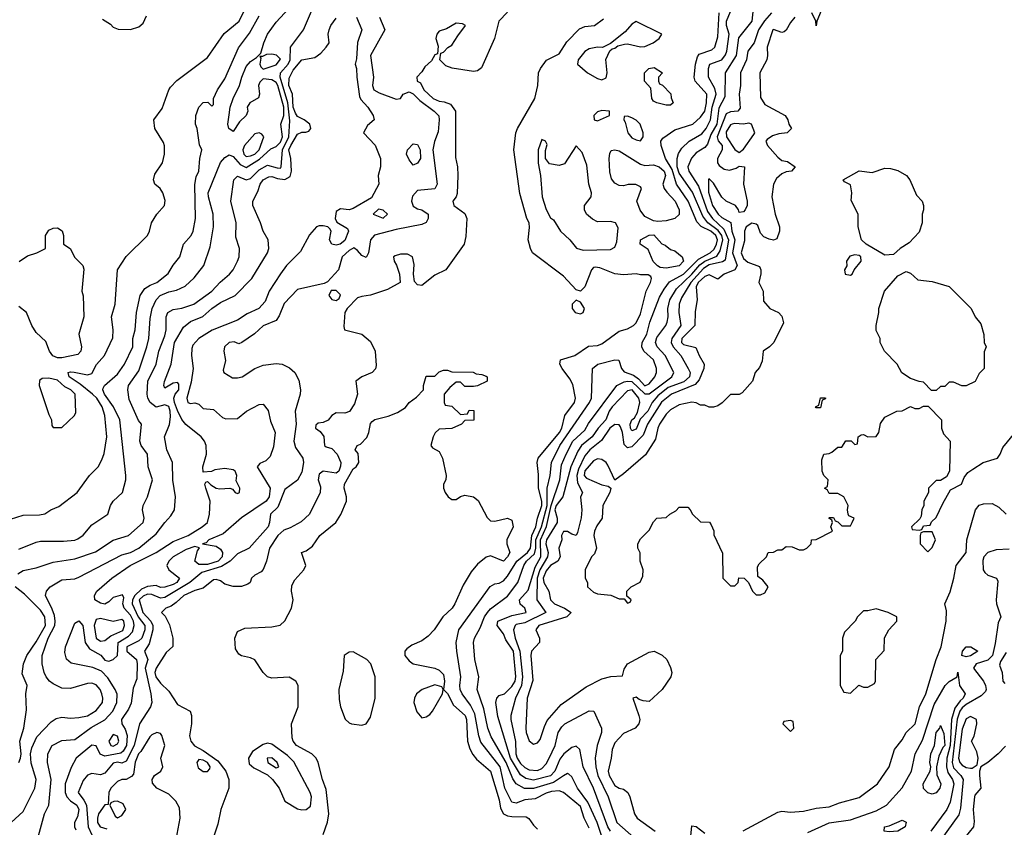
# Model space of a CAD drawing. Header units: inches. Extents: x 1793389 to 1900389, y 320802 to 470796.
# Tile 122 of 256: x 1872113 to 1876707, y 360587 to 364358. Entities that reach past the tile are written whole.
import ezdxf

# ---------------------------------------------------------------- set-up
doc = ezdxf.new("R2010")
doc.units = ezdxf.units.IN
doc.header["$MEASUREMENT"] = 0
doc.layers.add('B8376', color=7, linetype='Continuous')

msp = doc.modelspace()

# ---------------------------------------------------------------- linework, layer by layer
at = {"layer": 'B8376', "color": 2}
for points, elevation in [([(1872070, 362026), (1872130, 362044.7), (1872205.4, 362045.4), (1872230, 362051.3), (1872258, 362070), (1872295.5, 362084.5), (1872382, 362150), (1872439, 362230), (1872479, 362270), (1872496.6, 362303.4), (1872506.8, 362333.2), (1872519.6, 362410), (1872511.1, 362510), (1872498.3, 362550), (1872473.5, 362590), (1872452.6, 362610), (1872395.9, 362655.9), (1872343.6, 362690), (1872339, 362710), (1872350, 362714), (1872367.9, 362712.1), (1872430, 362699.5), (1872450, 362706), (1872471.3, 362748.7), (1872509.6, 362790.4), (1872547.5, 362872.5), (1872549.6, 362910), (1872541.2, 362970), (1872559.6, 363030), (1872569.4, 363190.6), (1872610, 363252), (1872709.3, 363350.7), (1872719, 363370), (1872729, 363410), (1872753.2, 363450), (1872789.2, 363490), (1872792.9, 363512.9), (1872781.2, 363550), (1872769.4, 363569.4), (1872744, 363590), (1872737.2, 363610), (1872744.1, 363635.9), (1872779, 363690), (1872789.2, 363730), (1872789.1, 363769.1), (1872784.7, 363784.7), (1872744, 363850), (1872739, 363890), (1872777.5, 363942.5), (1872809.2, 364030), (1872817.5, 364042.5), (1872847, 364073), (1872990, 364181), (1873067.6, 364292.4), (1873138, 364350), (1873185.2, 364450)], 202), ([(1872074, 360610), (1872130, 360661), (1872183.6, 360770), (1872189.6, 360810), (1872167.3, 360887.3), (1872163.9, 360930), (1872170, 360958.8), (1872193.6, 361010), (1872260.8, 361079.2), (1872283.9, 361096.1), (1872310, 361102), (1872350, 361096.3), (1872390, 361099.3), (1872430, 361108.5), (1872470, 361133), (1872499.6, 361170), (1872501.6, 361190), (1872496.9, 361210), (1872489.6, 361230), (1872470, 361251.8), (1872450, 361259.6), (1872430, 361258.7), (1872350, 361235.1), (1872310, 361237), (1872270, 361257), (1872252.7, 361270), (1872237, 361290), (1872227.3, 361310), (1872218.4, 361350), (1872218.4, 361390), (1872246, 361470), (1872277.4, 361530), (1872279.7, 361550), (1872276.1, 361576.1), (1872265.4, 361605.4), (1872234, 361670), (1872239, 361690), (1872255.3, 361710), (1872310, 361742.8), (1872370, 361748), (1872390, 361754.9), (1872590, 361859.5), (1872630, 361870.3), (1872669.3, 361890), (1872750, 361957.3), (1872790, 362011), (1872818.9, 362041.1), (1872836, 362070), (1872840.9, 362130), (1872827.7, 362207.7), (1872827, 362290), (1872799.3, 362350), (1872789.4, 362410), (1872812, 362468), (1872817.1, 362502.9), (1872815.6, 362530), (1872810, 362551.3), (1872790, 362559.6), (1872750, 362549.4), (1872722.9, 362570), (1872711.6, 362590), (1872707.6, 362610), (1872711.3, 362670), (1872749.6, 362750), (1872762, 362810), (1872790, 362881), (1872796.9, 362910), (1872797.6, 362970), (1872805.1, 362990), (1872830, 363004.4), (1872870, 363010.4), (1872925.2, 363030), (1873009.4, 363090), (1873048.2, 363131.8), (1873092.3, 363170), (1873109.2, 363190), (1873129.3, 363230), (1873137.2, 363250), (1873139.3, 363290), (1873122, 363342), (1873122.9, 363410), (1873098.4, 363510), (1873113.2, 363610), (1873130, 363626.8), (1873170, 363610.3), (1873190, 363615.6), (1873230, 363656), (1873270, 363678), (1873314.2, 363665.8), (1873330, 363664.9), (1873333.5, 363670), (1873339.9, 363750), (1873368.5, 363810), (1873374.5, 363885.5), (1873364.1, 363970), (1873328.6, 364090), (1873330.8, 364109.2), (1873366, 364150), (1873375.5, 364170), (1873377.6, 364230), (1873437.2, 364310), (1873489.5, 364430.5)], 190), ([(1872105.2, 361770), (1872130, 361785.5), (1872190, 361798.7), (1872270, 361824.4), (1872370, 361841.3), (1872466.7, 361873.3), (1872550, 361927.7), (1872621.2, 361950), (1872689.4, 362010), (1872694.5, 362030), (1872686.6, 362070), (1872689.3, 362090), (1872709.5, 362130.5), (1872732.3, 362210), (1872712.7, 362270), (1872709.4, 362330), (1872679.5, 362370), (1872674, 362390), (1872682, 362470), (1872667.2, 362487.2), (1872624.9, 362584.9), (1872618.7, 362630), (1872621.6, 362650), (1872670, 362718.8), (1872706.9, 362830), (1872715.8, 362870), (1872722.7, 362962.7), (1872731.2, 363008.8), (1872749.6, 363050), (1872769.6, 363070), (1872810, 363086.7), (1872845.1, 363094.9), (1872885.8, 363114.2), (1872927.9, 363152.1), (1872972.7, 363210), (1873002.9, 363297.1), (1873017.6, 363390), (1873016.3, 363450), (1872993.6, 363530), (1872993.3, 363550), (1873050, 363690.8), (1873070, 363714.8), (1873090, 363726), (1873110, 363719.5), (1873141.9, 363681.9), (1873170, 363667.4), (1873232.9, 363707.1), (1873284.8, 363755.2), (1873310, 363765.3), (1873330, 363785.5), (1873340.2, 363810), (1873332.5, 363870), (1873345.8, 363910), (1873345.4, 363950), (1873318.6, 364050), (1873310, 364064.5), (1873290, 364076.8), (1873250, 364080.9), (1873234, 364066), (1873228, 364050), (1873232.7, 364010), (1873227.3, 363992.7), (1873186.8, 363970), (1873175.5, 363950), (1873177.1, 363930), (1873170.4, 363910), (1873139.5, 363880.5), (1873110, 363835.3), (1873088.7, 363850), (1873085.2, 363870), (1873090, 363914), (1873096, 363950), (1873109.6, 363990), (1873139.5, 364050), (1873149.6, 364090), (1873170, 364138.8), (1873190, 364162.8), (1873219, 364181), (1873239, 364201), (1873252, 364250), (1873269.4, 364290), (1873310, 364346.8), (1873390, 364431.3)], 194), ([(1875873.4, 364446.6), (1875832, 364350), (1875830, 364329.2), (1875828, 364350), (1875808.7, 364390)], 194), ([(1874390, 364392), (1874348.7, 364350), (1874329, 364270), (1874267.7, 364132.3), (1874250, 364119.1), (1874230, 364115.5), (1874131, 364131), (1874102, 364142), (1874074, 364170), (1874078, 364202), (1874090, 364206), (1874111.6, 364228.4), (1874130, 364238), (1874157.3, 364282.7), (1874194, 364330), (1874178.8, 364338.8), (1874150, 364341), (1874104.7, 364315.3), (1874070, 364304.7), (1874059, 364290), (1874055.3, 364270), (1874066, 364234), (1874062, 364198), (1874050, 364194), (1874034.6, 364165.4), (1874003.1, 364136.9), (1873990, 364114), (1873966, 364090), (1873968, 364070), (1873983.1, 364063.1), (1873999.3, 364030), (1874042.7, 363990), (1874070, 363977), (1874094.2, 363974.2), (1874123.6, 363963.6), (1874147, 363930), (1874146.3, 363713.7), (1874156, 363670), (1874158, 363630), (1874153.8, 363546.2), (1874149.3, 363530), (1874134, 363510), (1874139, 363490), (1874190, 363452.7), (1874199.5, 363430), (1874194.5, 363345.5), (1874186.6, 363310), (1874101.2, 363190), (1874050, 363164.9), (1873990, 363116.4), (1873970, 363119.1), (1873954.9, 363134.9), (1873950.4, 363170), (1873954, 363214), (1873946, 363250), (1873923.5, 363263.5), (1873890, 363262.8), (1873864.7, 363255.3), (1873858, 363250), (1873861.2, 363230), (1873872.1, 363212.1), (1873886, 363170), (1873888, 363130), (1873830, 363098), (1873750, 363071), (1873710, 363066), (1873690, 363058.8), (1873642, 363010), (1873629.7, 362990.3), (1873625.1, 362925.1), (1873629, 362910), (1873709.1, 362889.1), (1873750, 362855.3), (1873772.7, 362810), (1873776.5, 362743.5), (1873772.9, 362727.1), (1873758, 362710), (1873710, 362691), (1873682, 362670), (1873689.6, 362609.6), (1873675.3, 362564.7), (1873651.8, 362528.2), (1873630, 362520.3), (1873590, 362522.8), (1873569.5, 362510.5), (1873552.1, 362487.9), (1873530, 362477.3), (1873505.6, 362474.4), (1873494.6, 362465.4), (1873493.2, 362450), (1873514.9, 362434.9), (1873532.4, 362412.4), (1873536, 362370), (1873543.3, 362363.3), (1873570, 362355.4), (1873595.1, 362330), (1873611.1, 362290), (1873610, 362274), (1873602, 362250), (1873590, 362240.4), (1873530, 362250.5), (1873510, 362236), (1873506.6, 362210), (1873517, 362177), (1873515.1, 362150), (1873466, 362050), (1873426, 362014), (1873374.9, 361985.1), (1873346, 361974), (1873317.4, 361950), (1873278.9, 361890), (1873264.5, 361830), (1873250, 361791.3), (1873239.5, 361780.5), (1873210, 361764.7), (1873195.3, 361750), (1873188, 361730), (1873178, 361722), (1873148.9, 361711.1), (1873110, 361711), (1873070, 361722.8), (1873050, 361737.3), (1873030, 361744.9), (1873018, 361742), (1872970, 361704), (1872930, 361692.4), (1872879.3, 361670), (1872842.8, 361637.2), (1872819.7, 361620.3), (1872795.3, 361610), (1872775.3, 361590), (1872792.5, 361572.5), (1872812.1, 361532.1), (1872828.7, 361470), (1872828.4, 361431.6), (1872797.2, 361402.8), (1872749.7, 361330), (1872744.4, 361310), (1872748.6, 361290), (1872770, 361260.7), (1872810, 361222.7), (1872850, 361161.2), (1872909.4, 361129.4), (1872915.1, 361110), (1872915.1, 361070), (1872906.3, 361013.7), (1872912.3, 360990), (1872928.5, 360968.5), (1872970, 360946.2), (1873038, 360898), (1873075.6, 360850), (1873089.6, 360810), (1873089.6, 360770), (1873052.3, 360670), (1873038.3, 360601.7), (1873012.3, 360527.7)], 174), ([(1874830, 360543.8), (1874808, 360610), (1874764, 360704), (1874715.3, 360770), (1874690, 360822.8), (1874675.3, 360835.3), (1874670, 360838), (1874650, 360828.4), (1874603.5, 360796.5), (1874510, 360768.1), (1874469.2, 360769.2), (1874430.2, 360790.2), (1874413.7, 360813.7), (1874382.7, 360890), (1874313.1, 361010), (1874297.4, 361050), (1874279.7, 361139.7), (1874248.4, 361230), (1874256.3, 361290), (1874236.4, 361370), (1874230.5, 361450), (1874235.5, 361470), (1874261.4, 361518.6), (1874282, 361570), (1874295.3, 361590), (1874310, 361607.6), (1874390, 361666.6), (1874437.3, 361730), (1874465.7, 361810), (1874478, 361830), (1874515.7, 361864.3), (1874521.5, 361890), (1874521.9, 361930), (1874547.3, 361990), (1874573.8, 362090), (1874574.9, 362170), (1874588.9, 362230), (1874594.3, 362290), (1874633.8, 362370), (1874772.4, 362570), (1874780.5, 362590), (1874786, 362730), (1874810.9, 362749.1), (1874890, 362769.2), (1874908.9, 362768.9), (1874920.9, 362730), (1874933.3, 362713.3), (1874977.9, 362697.9), (1875001.1, 362681.1), (1875030, 362648.7), (1875050, 362657.6), (1875076.4, 362690), (1875084.4, 362710), (1875084.4, 362730), (1875070.4, 362770), (1875024.9, 362810), (1875016.5, 362830), (1875017.6, 362850), (1875039.6, 362890), (1875053.9, 362946.1), (1875098, 363062), (1875119.7, 363100.3), (1875145.8, 363134.2), (1875210, 363169.8), (1875280.4, 363239.6), (1875335.6, 363270), (1875353.1, 363286.9), (1875364.8, 363310), (1875369.4, 363330), (1875361.8, 363350), (1875337.3, 363370), (1875292.9, 363392.9), (1875273.4, 363413.4), (1875232.3, 363510), (1875178.6, 363590), (1875157.5, 363657.5), (1875127.2, 363710), (1875106.8, 363770), (1875104.7, 363790), (1875114.8, 363805.2), (1875170, 363843.7), (1875253.4, 363870), (1875290, 363902.9), (1875309.3, 363930.7), (1875318, 363970), (1875319.5, 364010), (1875264.9, 364070), (1875260.4, 364090), (1875266, 364150), (1875275.1, 364184.9), (1875284, 364196), (1875342.6, 364217.4), (1875356.4, 364230), (1875370, 364278), (1875377.6, 364390)], 178), ([(1874870.3, 360570), (1874858, 360590), (1874790.3, 360770), (1874743.1, 360870), (1874726.8, 360950), (1874710, 360966.8), (1874690, 360960.7), (1874652, 360930), (1874634.3, 360905.7), (1874609.7, 360850), (1874590, 360828.1), (1874510, 360807.3), (1874475.1, 360815.1), (1874450, 360833.1), (1874403.2, 360910), (1874344.2, 361104.2), (1874334.4, 361170), (1874339.1, 361190), (1874350, 361202.7), (1874374.8, 361210), (1874410, 361244.5), (1874424.4, 361270), (1874428.6, 361291.4), (1874417.5, 361410), (1874382.3, 361462.3), (1874370, 361490.7), (1874340.7, 361530), (1874344.9, 361550), (1874410, 361575.8), (1874476.3, 361590), (1874470.5, 361610), (1874448.9, 361628.9), (1874444.9, 361650), (1874485.4, 361694.6), (1874517.7, 361802.3), (1874544.3, 361850), (1874543.1, 361930), (1874571.3, 361991.3), (1874592.8, 362090), (1874633, 362210), (1874640.9, 362279.1), (1874662.3, 362330), (1874694.3, 362390), (1874750, 362442), (1874767.4, 362472.6), (1874899.3, 362650), (1874933.3, 362666.7), (1874950, 362670.7), (1874970, 362668.2), (1875030, 362610.7), (1875050, 362611.7), (1875156.3, 362690), (1875165.5, 362710), (1875124.6, 362790), (1875087, 362830), (1875079.6, 362850), (1875085.6, 362874.4), (1875128.2, 362930), (1875134.1, 362945.9), (1875138.9, 362970), (1875137.8, 363010), (1875146.3, 363050), (1875178.5, 363101.5), (1875250.1, 363169.9), (1875287.2, 363212.8), (1875310.1, 363229.9), (1875365.8, 363254.2), (1875381, 363279), (1875394.5, 363330), (1875390.1, 363350), (1875372.8, 363372.8), (1875323.6, 363410), (1875300.1, 363440.1), (1875252.8, 363552.8), (1875190, 363640.4), (1875181.4, 363670), (1875180.3, 363710), (1875186.9, 363733.1), (1875202.4, 363757.6), (1875236.3, 363790), (1875295.3, 363824.7), (1875316.1, 363850), (1875337.2, 363890), (1875344.6, 363950), (1875362.9, 364010), (1875356.8, 364036.8), (1875327, 364090), (1875327, 364130), (1875334, 364150), (1875389.1, 364170.9), (1875406.3, 364193.7), (1875412.9, 364210), (1875424.2, 364290), (1875411.8, 364330), (1875411.7, 364350), (1875430, 364395.3)], 182), ([(1875534.9, 364410), (1875528.7, 364350), (1875467.8, 364272.2), (1875456.1, 364190), (1875404.9, 364110), (1875402.8, 363997.2), (1875375.1, 363944.9), (1875366.2, 363870), (1875338, 363822), (1875323.2, 363776.8), (1875310, 363761.6), (1875270, 363735.6), (1875248.1, 363711.9), (1875230.4, 363670), (1875234.9, 363650), (1875280.1, 363580.1), (1875322.8, 363462.8), (1875346, 363430), (1875399.2, 363379.2), (1875420.5, 363330), (1875405.1, 363234.9), (1875393, 363227), (1875330, 363213.6), (1875303.9, 363196.1), (1875244.8, 363130), (1875201.2, 363058.8), (1875190.3, 363030), (1875189, 362990), (1875198.7, 362930), (1875156, 362870), (1875153.1, 362850), (1875162.6, 362830), (1875198.4, 362790), (1875232, 362730), (1875240.9, 362710), (1875239, 362690), (1875212.6, 362667.4), (1875139.7, 362640.3), (1875090, 362602.4), (1875063.6, 362570), (1875044.2, 362530), (1875008, 362492), (1874990, 362445.6), (1874970, 362438), (1874963.5, 362450), (1874962, 362470), (1874969.7, 362490), (1874981.7, 362498.3), (1874996.4, 362523.6), (1875007.1, 362570), (1875002.7, 362590), (1874970.9, 362630), (1874950, 362625.6), (1874878, 362550), (1874864, 362530), (1874847.6, 362490), (1874811.6, 362450), (1874784, 362410), (1874734.9, 362370), (1874717.2, 362342.8), (1874685.5, 362270), (1874647.1, 362130), (1874617.1, 362090), (1874610.2, 362070), (1874621.5, 362030), (1874621.7, 362010), (1874571.4, 361930), (1874567.9, 361910), (1874578.8, 361870), (1874575.9, 361850), (1874540.4, 361790), (1874528.4, 361750), (1874526.7, 361650), (1874568, 361590), (1874470, 361541.8), (1874430, 361533.7), (1874424.4, 361530), (1874417.4, 361510), (1874425.6, 361470), (1874447.5, 361410), (1874459.8, 361290), (1874454.3, 361250), (1874426.2, 361190), (1874404.2, 361110), (1874404.2, 361090), (1874427.3, 360987.3), (1874427.7, 360930), (1874434.3, 360910), (1874450, 360885.8), (1874470, 360866.7), (1874490, 360855.3), (1874530, 360853.1), (1874550, 360862.6), (1874570, 360883.8), (1874583.9, 360910), (1874611.3, 360970), (1874625.1, 361030), (1874642.8, 361057.2), (1874657.2, 361070), (1874770, 361130.5), (1874792, 361130), (1874828, 361050), (1874828, 361030), (1874807, 360970), (1874798.9, 360910), (1874800.8, 360870), (1874811.3, 360830), (1874859.5, 360730), (1874898.7, 360610), (1874979.3, 360539.3)], 186), ([(1875620.5, 364390), (1875587.7, 364352.3), (1875560.3, 364310), (1875540.4, 364250), (1875510.4, 364210), (1875504.9, 364170), (1875475.8, 364110), (1875476.4, 364050), (1875470.4, 364010), (1875475.1, 363944.9), (1875464.7, 363930), (1875430, 363927.2), (1875410, 363918.7), (1875367.3, 363810), (1875372.4, 363792.4), (1875391.5, 363770), (1875390.3, 363750), (1875368.8, 363710), (1875368.7, 363690), (1875376.5, 363676.5), (1875400.4, 363660.4), (1875424.4, 363655.6), (1875455.6, 363664.4), (1875470, 363674), (1875494.8, 363670), (1875490.7, 363590), (1875507.7, 363510), (1875506.8, 363490), (1875498.8, 363470), (1875490, 363461.2), (1875470, 363458), (1875467, 363470), (1875452.7, 363490), (1875410, 363511.1), (1875388.8, 363528.8), (1875350, 363594), (1875330, 363615.3), (1875327.1, 363612.9), (1875326.8, 363553.2), (1875346.2, 363490), (1875372.9, 363450), (1875390, 363434), (1875430.6, 363410.6), (1875435.9, 363370), (1875450.2, 363330), (1875439, 363270), (1875460.3, 363210), (1875450.2, 363189.8), (1875401, 363170), (1875370, 363146), (1875330, 363166), (1875310, 363158.9), (1875279.6, 363130), (1875270.3, 363110), (1875274, 363050), (1875264.5, 362995.5), (1875263.1, 362930), (1875202.4, 362870), (1875201.5, 362850), (1875210, 362840.9), (1875268, 362828), (1875283, 362790), (1875307.7, 362750), (1875304.9, 362730), (1875283.7, 362676.3), (1875265.1, 362654.9), (1875154.9, 362610), (1875107.7, 362572.3), (1875041.8, 362470), (1875022.5, 362417.5), (1874970, 362364), (1874950, 362358.7), (1874934.2, 362374.2), (1874925.6, 362430), (1874916.2, 362456.2), (1874910, 362467), (1874890, 362468), (1874867.2, 362450), (1874827.3, 362392.7), (1874773.7, 362350), (1874750, 362321.6), (1874720.2, 362259.8), (1874712.6, 362230), (1874715.3, 362195.3), (1874738.8, 362150), (1874730.7, 362129.3), (1874735.5, 362070), (1874732.5, 362032.5), (1874715.9, 361964.1), (1874710, 361949.2), (1874690, 361955.3), (1874670, 361969), (1874650, 361969), (1874641.6, 361950), (1874642.8, 361930), (1874628.2, 361890), (1874635.5, 361850), (1874624.9, 361830), (1874590, 361809.6), (1874570, 361785.1), (1874555.5, 361750), (1874559.1, 361730), (1874582.6, 361690), (1874590.4, 361650), (1874608.2, 361630), (1874656, 361610), (1874686.8, 361590), (1874666, 361570), (1874534.8, 361530), (1874521, 361510), (1874538, 361470), (1874538, 361450), (1874502, 361410), (1874498, 361390), (1874507.5, 361272.5), (1874480.7, 361190), (1874475.5, 361050), (1874477.1, 361030), (1874490, 360991.3), (1874510, 360976), (1874530, 360981), (1874542.5, 360997.5), (1874561.3, 361058.7), (1874574.7, 361085.3), (1874639.1, 361160.9), (1874756.6, 361243.4), (1874830, 361280.7), (1874871, 361291), (1874926, 361294), (1874933.6, 361326.4), (1874949, 361350), (1875050, 361404.7), (1875074, 361410), (1875110.9, 361390.9), (1875132, 361370), (1875150, 361334), (1875156, 361310), (1875150.8, 361290), (1875111.3, 361230), (1875050, 361175.3), (1875022, 361178), (1875004, 361184), (1874990, 361195.3), (1874974, 361190), (1875002.8, 361110), (1875006.8, 361090), (1875002.8, 361070), (1874984.7, 361050), (1874930, 361025.2), (1874890, 360981.2), (1874877.1, 360950), (1874873, 360910), (1874858.4, 360850), (1874863.1, 360830), (1874890, 360783), (1874910, 360770.5), (1874930, 360764.9), (1874950.6, 360750), (1874960.5, 360730), (1874982, 360650), (1874994, 360630), (1875078, 360570)], 190), ([(1872110, 361885.5), (1872190, 361919.3), (1872210, 361923), (1872317.2, 361922.8), (1872370, 361928.2), (1872385.4, 361934.6), (1872409.5, 361950.5), (1872450, 361998.8), (1872524, 362050), (1872537.2, 362090), (1872549, 362110), (1872592.7, 362150), (1872609.3, 362210), (1872609.4, 362230), (1872580.5, 362490), (1872550.9, 362550.9), (1872509.7, 362610), (1872500.9, 362630), (1872502.9, 362637.1), (1872509.2, 362650), (1872570, 362702.8), (1872602, 362750), (1872642, 362830), (1872642, 362870), (1872651.8, 362910), (1872658.4, 362990), (1872676, 363070), (1872698, 363102), (1872722, 363118), (1872754, 363130), (1872806.8, 363173.2), (1872830, 363211.3), (1872861.2, 363250), (1872877.2, 363310), (1872913.2, 363350), (1872922.7, 363370), (1872934, 363430), (1872931.2, 363588.8), (1872936.2, 363623.8), (1872948.7, 363650), (1872953.2, 363710), (1872964, 363750), (1872952.9, 363772.9), (1872941.2, 363850), (1872934, 363870), (1872935.3, 363910), (1872949, 363950), (1872970, 363971.3), (1872992, 363972), (1873010, 363954), (1873018, 363962), (1873018, 363990), (1873036, 364030), (1873070, 364081), (1873133.9, 364226.1), (1873184.9, 364295.1), (1873230, 364375.5)], 198), ([(1872196.2, 360530), (1872229.4, 360650), (1872249.5, 360690.5), (1872260.5, 360810), (1872243.7, 360890), (1872245.2, 360930), (1872265.2, 360970), (1872310, 360993), (1872370, 360997.3), (1872446.3, 361053.7), (1872510, 361088.4), (1872548, 361130), (1872566.6, 361170), (1872568.2, 361208.2), (1872558.7, 361230), (1872525.3, 361285.3), (1872495.6, 361315.6), (1872454, 361334), (1872352.9, 361352.9), (1872332.5, 361372.5), (1872323.7, 361403.7), (1872326.6, 361430), (1872370, 361541), (1872390, 361550.8), (1872407.3, 361530), (1872419.5, 361450), (1872439.9, 361419.9), (1872491.7, 361391.7), (1872510, 361367.3), (1872530, 361363.1), (1872550, 361370.4), (1872569.6, 361390), (1872573.3, 361450), (1872620.4, 361479.6), (1872639.6, 361500.4), (1872647.7, 361530), (1872643.7, 361550), (1872630, 361577.6), (1872601.1, 361610), (1872595.1, 361630), (1872599.1, 361659.1), (1872592.5, 361672.5), (1872550, 361660.9), (1872530, 361639.3), (1872510, 361629.5), (1872490, 361634.5), (1872464, 361650), (1872462.7, 361670), (1872472.7, 361690), (1872542.7, 361750), (1872629.2, 361810), (1872750, 361870.3), (1872830, 361921.7), (1872899.5, 361950), (1872965.2, 361990), (1872989.2, 362010), (1872999, 362050), (1873002, 362110), (1872982, 362170), (1872978, 362190), (1872982, 362198), (1872990, 362202), (1873005.4, 362185.4), (1873030.5, 362170.5), (1873047.3, 362167.3), (1873094, 362170), (1873106.4, 362166.4), (1873118, 362150), (1873130, 362146), (1873139, 362150), (1873141.2, 362170), (1873124.2, 362204.2), (1873126.6, 362230), (1873118.4, 362250), (1873110, 362256.3), (1873070, 362263), (1873024.4, 362255.6), (1873008.4, 362248.4), (1872970, 362246), (1872968, 362270), (1872985.2, 362330), (1872983.7, 362370), (1872975.1, 362390), (1872959.5, 362410), (1872888.2, 362468.2), (1872870, 362491.6), (1872850, 362533.3), (1872835.7, 362570), (1872833.3, 362590), (1872838.4, 362610), (1872855.8, 362630), (1872855.6, 362655.6), (1872850, 362664), (1872830, 362661.2), (1872790, 362638), (1872786, 362650), (1872789.3, 362669.3), (1872819.6, 362750), (1872835.6, 362850), (1872878.4, 362921.6), (1872910, 362948), (1872968.2, 362971.8), (1873009.4, 363010), (1873050, 363037.1), (1873119.3, 363070), (1873196, 363150), (1873269.3, 363270), (1873276, 363290), (1873273.2, 363330), (1873249, 363370), (1873237.2, 363410), (1873201.2, 363490), (1873201.2, 363510), (1873224.1, 363555.9), (1873235.1, 363590), (1873250, 363610.4), (1873276.1, 363623.9), (1873290, 363625.3), (1873315.5, 363615.5), (1873350, 363611.6), (1873375.1, 363625), (1873381.1, 363650), (1873378.4, 363710), (1873369.8, 363750), (1873378, 363770), (1873410, 363823.1), (1873430, 363833.1), (1873447.7, 363832.3), (1873462.5, 363837.5), (1873471.8, 363850), (1873467, 363870), (1873440.9, 363890), (1873410, 363905.7), (1873401, 363921), (1873389.9, 363950), (1873385.6, 364010), (1873369.8, 364050), (1873370, 364084.7), (1873390, 364121.6), (1873430, 364170.6), (1873490, 364181), (1873518.4, 364201.6), (1873544, 364230), (1873558, 364250), (1873552.7, 364290), (1873557.2, 364310), (1873565.2, 364330), (1873590, 364364.7)], 186), ([(1873684.5, 364370), (1873709.2, 364310), (1873689.5, 364250.5), (1873685.3, 364174.7), (1873679.3, 364150), (1873685.2, 364130), (1873686, 364090), (1873698.7, 363998.7), (1873705.3, 363985.3), (1873737, 363950), (1873762, 363910), (1873768, 363890), (1873736.4, 363863.6), (1873718, 363830), (1873772.1, 363772.1), (1873797.2, 363710), (1873797.2, 363670), (1873785.2, 363630), (1873789, 363590), (1873754.5, 363525.5), (1873670, 363476.3), (1873650, 363470.6), (1873610, 363474.8), (1873590, 363462), (1873585.2, 363430), (1873592.7, 363412.7), (1873643.2, 363383.2), (1873647, 363370), (1873630, 363327), (1873609, 363310), (1873590, 363304.6), (1873569, 363309), (1873559.1, 363330), (1873566, 363370), (1873561, 363381), (1873550.9, 363390.9), (1873530, 363396), (1873510, 363396), (1873498, 363390), (1873466.3, 363353.7), (1873424.1, 363275.9), (1873359, 363210), (1873330, 363171), (1873277.2, 363090), (1873258, 363042), (1873228.7, 363010), (1873175.1, 362984.9), (1873130, 362954.8), (1873011.7, 362908.3), (1872949.2, 362870), (1872922, 362838), (1872916.6, 362823.4), (1872914.5, 362790), (1872923.5, 362730), (1872914, 362666), (1872892.7, 362590), (1872898, 362570), (1872910, 362565.2), (1872930, 362568.7), (1872950, 362562), (1872970, 362542), (1873017.2, 362537.2), (1873060.2, 362500.2), (1873074.6, 362494.6), (1873130, 362495.3), (1873171.3, 362530), (1873230, 362561.2), (1873250, 362562), (1873272.9, 362532.9), (1873284.1, 362484.1), (1873305.2, 362430), (1873297, 362363), (1873282, 362318), (1873262, 362298), (1873234, 362286), (1873222, 362270), (1873281.6, 362170), (1873278, 362130), (1873263.7, 362110), (1873148.6, 362031.4), (1873062.7, 361957.3), (1872995.3, 361930), (1872984, 361916), (1872966, 361910), (1873030, 361899.3), (1873050, 361886), (1873059.6, 361870), (1873058.3, 361850), (1873039.7, 361830), (1872990, 361814.5), (1872950, 361814.9), (1872930.4, 361830), (1872942.5, 361877.5), (1872952.7, 361892.7), (1872930, 361898.8), (1872890, 361883.8), (1872829.4, 361850), (1872809.4, 361830), (1872800.7, 361810), (1872810, 361789.5), (1872859.3, 361750), (1872847.3, 361730), (1872830, 361720.3), (1872790, 361709), (1872770, 361707.6), (1872750, 361716.9), (1872710, 361712), (1872681.4, 361698.6), (1872650.7, 361670), (1872640.2, 361650), (1872638, 361630), (1872665.7, 361570), (1872698, 361530), (1872698, 361510), (1872684, 361470), (1872670, 361458.5), (1872613.3, 361430), (1872614, 361410), (1872658, 361370), (1872662, 361350), (1872659.8, 361280.3), (1872642.3, 361237.7), (1872632.9, 361167.1), (1872621.5, 361138.6), (1872587.8, 361090), (1872589.6, 361070), (1872605.3, 361045.3), (1872615.2, 361015.2), (1872612.3, 360970), (1872596.8, 360943.2), (1872586, 360934), (1872510, 360918.9), (1872489.1, 360929.1), (1872470, 360967.3), (1872450, 360970.5), (1872377, 360910), (1872353.9, 360866.1), (1872325.4, 360790), (1872326, 360750), (1872332.8, 360730), (1872350.7, 360710.7), (1872379.7, 360690), (1872389.7, 360670), (1872383.8, 360636.2), (1872369.2, 360610), (1872368.7, 360590), (1872376, 360576)], 182), ([(1873792, 364370), (1873817.2, 364310), (1873749.6, 364190), (1873764.2, 364090), (1873759.7, 364050), (1873765.1, 364030), (1873790, 364016.2), (1873870, 363986), (1873890, 363989), (1873903, 364010), (1873930, 364021.1), (1873950, 364012.2), (1873979.8, 363979.8), (1874047.6, 363930), (1874068.3, 363908.3), (1874071.2, 363890), (1874066.3, 363833.7), (1874049.3, 363789.3), (1874040.9, 363750), (1874060.9, 363590), (1874050, 363568.5), (1873970, 363559.5), (1873946, 363534), (1873941.1, 363510), (1873950, 363487), (1873970, 363474.7), (1873990, 363469.3), (1874019, 363450), (1874019, 363430), (1874009.2, 363410.8), (1873990, 363401), (1873870, 363377.6), (1873768.3, 363351.7), (1873749.8, 363330.3), (1873741.6, 363270), (1873730, 363248), (1873710, 363256.3), (1873690, 363280.7), (1873672.3, 363292.3), (1873650, 363280.4), (1873618, 363250), (1873600.9, 363190), (1873550, 363134), (1873534.2, 363125.8), (1873410, 363097.6), (1873348, 363032), (1873324.6, 362975.4), (1873310, 362954), (1873250, 362928), (1873208.5, 362891.5), (1873150, 362851.3), (1873135.3, 362844.7), (1873113.7, 362853.7), (1873090.6, 362850.6), (1873069.3, 362830), (1873066.6, 362810), (1873073.2, 362766.8), (1873062, 362722), (1873066, 362710), (1873106.3, 362686.3), (1873130, 362685.2), (1873152, 362690), (1873210.6, 362729.4), (1873250, 362745.2), (1873310, 362752.7), (1873338, 362750), (1873372.5, 362732.5), (1873397.2, 362710), (1873415.3, 362675.3), (1873423.7, 362630), (1873422, 362610), (1873398.4, 362530), (1873402.9, 362470), (1873391.8, 362390), (1873400.5, 362360.5), (1873435.1, 362310), (1873438, 362290), (1873430, 362244.7), (1873410, 362207.3), (1873350, 362164.7), (1873318.4, 362081.6), (1873284, 362050), (1873279.3, 362010), (1873272.3, 361990), (1873184.5, 361890), (1873130, 361863.8), (1873096.2, 361830), (1873055.6, 361804.4), (1872962.5, 361777.5), (1872908, 361730), (1872790, 361660.2), (1872770, 361656.9), (1872730, 361674.7), (1872710, 361675), (1872690, 361666.7), (1872671.1, 361650), (1872687.3, 361590), (1872725.3, 361550), (1872734.2, 361530), (1872734.2, 361510), (1872716.8, 361443.2), (1872696, 361410), (1872711.1, 361371.1), (1872699.3, 361330), (1872725.1, 361210), (1872729.4, 361170), (1872723.7, 361150), (1872671.8, 361070), (1872647.9, 360970), (1872610, 360895.8), (1872590, 360887.4), (1872570, 360892.2), (1872550, 360886.7), (1872510, 360839.5), (1872490, 360832.4), (1872450, 360838.8), (1872430, 360830.8), (1872410, 360806), (1872385.6, 360750), (1872413.4, 360713.4), (1872424.5, 360690), (1872433.5, 360590), (1872450, 360551.5)], 178), ([(1872499.8, 364359.8), (1872536.9, 364336.9), (1872550, 364322), (1872572.7, 364312.7), (1872630, 364311.3), (1872670, 364324.7), (1872690, 364342), (1872704.7, 364375.3)], 206), ([(1874770, 360584), (1874746.7, 360630), (1874730, 360684.9), (1874650, 360750.4), (1874630, 360757.6), (1874594.6, 360754.6), (1874570, 360747.4), (1874519.1, 360720.9), (1874470, 360715.3), (1874430, 360700.4), (1874410, 360705.5), (1874376.5, 360770), (1874355.2, 360870), (1874264.7, 360984.7), (1874254.9, 361014.9), (1874236.7, 361116.7), (1874217.1, 361157.1), (1874177.6, 361210), (1874168.7, 361230), (1874166.7, 361250), (1874172.4, 361290), (1874152.4, 361410), (1874150.4, 361450), (1874162.4, 361510), (1874309, 361711), (1874330, 361724.5), (1874350, 361727.3), (1874370, 361737.6), (1874390, 361760.5), (1874433.2, 361830), (1874482, 361870), (1874497, 361890), (1874502.3, 361950), (1874522.3, 361990), (1874528.9, 362030), (1874550.1, 362090), (1874549.1, 362110), (1874533.6, 362170), (1874534.7, 362234.7), (1874528, 362290), (1874532.7, 362310), (1874631.4, 362430), (1874642.3, 362450), (1874657.6, 362510), (1874701.3, 362570), (1874706.7, 362590), (1874694.7, 362654.7), (1874680.9, 362680.9), (1874644, 362730), (1874634, 362750), (1874636, 362770), (1874702.8, 362790), (1874767, 362833), (1874810, 362837), (1874830, 362844.5), (1874910, 362903.7), (1874950, 362914.5), (1874977.3, 362930), (1874990, 362942.7), (1875010, 362984), (1875036.4, 363090), (1875056.3, 363130), (1875061, 363150), (1875058, 363158), (1875046, 363166), (1875010, 363166), (1874990, 363171), (1874930, 363167.3), (1874890, 363170.6), (1874819.9, 363199.9), (1874798, 363202), (1874790, 363200.7), (1874780.9, 363190), (1874750, 363111), (1874730, 363091), (1874710, 363096), (1874650, 363161), (1874506, 363270), (1874496, 363290), (1874486, 363330), (1874492.5, 363387.5), (1874490.5, 363410), (1874478.8, 363430), (1874446.6, 363546.6), (1874419.5, 363750), (1874428, 363830), (1874435.5, 363850), (1874517.3, 363990), (1874530.4, 364050), (1874534, 364110), (1874542.8, 364130), (1874570.7, 364169.3), (1874630, 364199), (1874666, 364254), (1874724.9, 364315.1), (1874750, 364325.1), (1874796, 364330), (1874838, 364362)], 174), ([(1875730, 364369), (1875710, 364344), (1875690, 364308), (1875679.8, 364300.2), (1875670, 364297.2), (1875630, 364312), (1875627.3, 364310), (1875601.6, 364230), (1875602.8, 364190), (1875598.8, 364170), (1875567.3, 364110), (1875570, 363994), (1875590, 363962), (1875684.7, 363910), (1875698, 363890), (1875702, 363870), (1875714, 363850), (1875694, 363830), (1875655.1, 363824.9), (1875625.3, 363814.7), (1875601.1, 363798.9), (1875594.8, 363790), (1875602, 363770), (1875650, 363716), (1875670, 363701), (1875695.3, 363695.3), (1875732, 363670), (1875714, 363650), (1875690, 363648), (1875670, 363638), (1875644.5, 363615.5), (1875630.8, 363589.2), (1875622.8, 363530), (1875638.8, 363450), (1875658.8, 363390), (1875658.8, 363370), (1875645.4, 363334.6), (1875630, 363328.7), (1875610, 363332.3), (1875584.7, 363344.7), (1875570, 363361.2), (1875556.6, 363396.6), (1875550, 363402.9), (1875530, 363407.6), (1875502.4, 363390), (1875494.9, 363370), (1875494.7, 363325.3), (1875480.3, 363270), (1875490, 363242.4), (1875510, 363224.9), (1875565.4, 363205.4), (1875571.3, 363190), (1875571.1, 363171.1), (1875562, 363130), (1875582, 363090), (1875583.6, 363043.6), (1875614, 363010), (1875654, 362990), (1875670, 362974), (1875676.9, 362943.1), (1875632, 362850), (1875612, 362830), (1875582, 362810), (1875576.9, 362763.1), (1875565.4, 362734.6), (1875544.7, 362710), (1875532, 362670), (1875483.6, 362616.4), (1875470, 362608), (1875430, 362608), (1875390.9, 362569.1), (1875370, 362555.3), (1875350, 362549), (1875330, 362548.7), (1875310, 362558), (1875290, 362558), (1875270, 362568.7), (1875250, 362572.7), (1875190, 362559.3), (1875150, 362537), (1875130, 362516), (1875099.3, 362470), (1875090.5, 362450), (1875079.9, 362400.1), (1875033.4, 362326.6), (1874930, 362237.2), (1874890, 362208.7), (1874857.5, 362277.5), (1874849.7, 362289.7), (1874830, 362304.5), (1874810, 362307), (1874790, 362297.6), (1874750, 362251.3), (1874747.3, 362230), (1874757.3, 362217.3), (1874830, 362186.4), (1874859.8, 362179.8), (1874871, 362171), (1874866.8, 362150), (1874834.8, 362090), (1874830.7, 362030), (1874805.5, 361994.5), (1874794.9, 361970), (1874792.7, 361950), (1874804.7, 361890), (1874795.3, 361864.7), (1874782, 361850), (1874752, 361790), (1874752, 361750), (1874762, 361730), (1874762, 361710), (1874790, 361684.7), (1874810, 361678), (1874871.6, 361671.6), (1874910, 361654), (1874934, 361654), (1874950, 361634), (1874962, 361638), (1874966, 361650), (1874946, 361666), (1874946, 361690), (1874966, 361710), (1875008.7, 361731.3), (1875020.4, 361759.6), (1875022, 361790), (1875009, 361830), (1875008.4, 361868.4), (1874998, 361890), (1874998, 361910), (1875010, 361934), (1875050, 361974), (1875070, 362014), (1875086, 362030), (1875130, 362034), (1875146, 362050), (1875174.6, 362065.4), (1875190, 362082), (1875230, 362082), (1875242, 362070), (1875252, 362050), (1875290, 362014), (1875331.6, 362011.6), (1875339.6, 361999.6), (1875351.6, 361971.6), (1875352.7, 361952.7), (1875392.7, 361867.3), (1875394, 361750), (1875430, 361714), (1875450, 361714), (1875466, 361730), (1875468, 361752), (1875494, 361750), (1875514, 361730), (1875532, 361690), (1875550, 361672), (1875570, 361672), (1875590, 361682), (1875606, 361710), (1875580.4, 361740.4), (1875558, 361758), (1875556.4, 361803.6), (1875563.1, 361816.9), (1875598, 361850), (1875606, 361870), (1875630, 361872), (1875650, 361882), (1875670, 361882), (1875690, 361898), (1875716.9, 361896.9), (1875750, 361882), (1875770, 361882), (1875786, 361890), (1875806, 361910), (1875808, 361930), (1875830, 361931.3), (1875906, 361970), (1875898, 361990), (1875906, 362010), (1875902, 362022), (1875888, 362030), (1875890, 362034), (1875910, 362034), (1875918, 362018), (1875930, 362014), (1875950, 361994), (1875990, 361994), (1875998, 362010), (1876006, 362030), (1875982, 362042), (1875978, 362050), (1875975.3, 362070), (1875979, 362090), (1875958, 362130), (1875930, 362146), (1875890, 362146), (1875882, 362162), (1875868, 362170), (1875882, 362178), (1875886, 362210), (1875866, 362230), (1875858, 362250), (1875856.4, 362303.6), (1875866, 362330), (1875890, 362332), (1875902, 362338), (1875930, 362362), (1875950, 362362), (1875968.4, 362391.6), (1875992, 362392), (1876010, 362374), (1876022, 362378), (1876026, 362410), (1876040.2, 362419.8), (1876050, 362421), (1876070, 362410.8), (1876110, 362411.3), (1876121.2, 362430), (1876130, 362472), (1876150, 362502), (1876206, 362530), (1876230, 362532), (1876270, 362552), (1876290, 362542), (1876310, 362542), (1876330, 362554), (1876352.7, 362552.7), (1876414, 362490), (1876414, 362450), (1876423.6, 362423.6), (1876454, 362390), (1876452, 362250), (1876436.9, 362223.1), (1876410, 362206), (1876390, 362206), (1876354, 362170), (1876354, 362150), (1876332, 362110), (1876332, 362090), (1876322, 362070), (1876319.6, 362040.4), (1876312.7, 362027.3), (1876274, 361990), (1876278, 361978), (1876310, 361974), (1876322, 361978), (1876330, 361994), (1876362, 361998), (1876367.3, 362012.7), (1876390, 362034), (1876420.2, 362099.8), (1876456.4, 362163.6), (1876508, 362190), (1876520.2, 362219.8), (1876536.4, 362243.6), (1876560.2, 362259.8), (1876609.3, 362290.7), (1876675.3, 362310), (1876688.7, 362330), (1876700.2, 362359.8), (1876758, 362430)], 194), ([(1872110.9, 363229.1), (1872150, 363255.3), (1872194, 363270), (1872234, 363290), (1872233.4, 363350), (1872250, 363374.5), (1872270, 363384.5), (1872290, 363386.6), (1872311.8, 363371.8), (1872318, 363350), (1872318, 363310), (1872349.1, 363289.1), (1872370, 363248), (1872408.7, 363210), (1872412.5, 363192.5), (1872404, 363090), (1872408.9, 363068.9), (1872413.2, 362970), (1872389.2, 362890), (1872401.2, 362830), (1872399, 362810), (1872384.7, 362795.3), (1872310, 362779.1), (1872290, 362779.3), (1872268.2, 362788.2), (1872253, 362810), (1872234.9, 362854.9), (1872190, 362898), (1872170.8, 362930), (1872144.7, 362990), (1872110, 363018)], 206), ([(1873530, 360554), (1873549.3, 360610.7), (1873556, 360650), (1873544.1, 360764.1), (1873526, 360810), (1873506.6, 360890), (1873496, 360910), (1873477.2, 360930), (1873405.2, 360970), (1873389.3, 360990), (1873384.8, 361004.8), (1873380.9, 361070), (1873412.3, 361150), (1873412.7, 361250), (1873402, 361270), (1873370, 361289), (1873290, 361284), (1873269.4, 361289.4), (1873248.7, 361310), (1873210, 361368.7), (1873190, 361379), (1873148.4, 361388.4), (1873136.4, 361396.4), (1873120.2, 361420.2), (1873117.2, 361470), (1873130, 361502), (1873163.1, 361516.9), (1873290, 361522.8), (1873329.1, 361530.9), (1873350, 361551.3), (1873381.2, 361610), (1873389.2, 361650), (1873381.2, 361690), (1873383.2, 361716.8), (1873397.5, 361742.5), (1873439, 361790), (1873448.7, 361810), (1873428, 361870), (1873450, 361878), (1873480.2, 361899.8), (1873514, 361950), (1873588.7, 362010), (1873612.1, 362047.9), (1873638, 362110), (1873638, 362130), (1873627, 362170), (1873629.6, 362190), (1873670, 362260.7), (1873684, 362270), (1873696, 362290), (1873693.2, 362333.2), (1873678, 362350), (1873688, 362370), (1873704, 362376), (1873732.5, 362407.5), (1873742.7, 362430), (1873750, 362472), (1873758, 362482), (1873770, 362491), (1873833.2, 362506.8), (1873876.5, 362523.5), (1873913.2, 362546.8), (1873930, 362571.3), (1873964.7, 362595.3), (1873998, 362630), (1873998, 362650), (1874010, 362694), (1874050, 362694), (1874070, 362714), (1874090, 362722), (1874110, 362722), (1874130, 362714), (1874228.4, 362711.6), (1874243.6, 362703.6), (1874270, 362702), (1874290, 362694), (1874294, 362690), (1874294, 362670), (1874250, 362648), (1874230, 362646), (1874190, 362646), (1874170, 362666), (1874150, 362666), (1874119.6, 362640.4), (1874094, 362610), (1874094, 362570), (1874098, 362558), (1874130, 362554), (1874170, 362514), (1874202, 362518), (1874210, 362534), (1874232.7, 362532.7), (1874231.6, 362488.4), (1874190, 362486), (1874174, 362470), (1874130, 362448.7), (1874070, 362446), (1874051.6, 362428.4), (1874042, 362410), (1874032, 362370), (1874039.6, 362359.6), (1874070, 362342), (1874086.8, 362310), (1874102.8, 362230), (1874101, 362210), (1874091.3, 362190), (1874091, 362170), (1874098, 362150), (1874112, 362130), (1874130, 362118), (1874150, 362118), (1874170, 362132), (1874190, 362138), (1874230, 362130.6), (1874252.8, 362112.8), (1874294.4, 362034.4), (1874310, 362018), (1874330, 362016), (1874390, 362030.8), (1874410, 362022), (1874416, 361990), (1874386.8, 361930), (1874386.8, 361910), (1874401, 361870), (1874390, 361849.3), (1874370, 361829.2), (1874310, 361855.3), (1874290, 361848.7), (1874250, 361815.3), (1874220.5, 361779.5), (1874182.5, 361717.5), (1874144, 361630), (1874130.7, 361610), (1874087.3, 361570), (1874047.3, 361510), (1874019.9, 361480.1), (1873990, 361458), (1873942.9, 361437.1), (1873919.9, 361420.1), (1873910.7, 361410), (1873910.7, 361390), (1873930, 361364), (1873950, 361350.7), (1874050, 361330.6), (1874070, 361320.7), (1874090, 361301), (1874095.5, 361270), (1874091.3, 361231.3), (1874110, 361212), (1874137.4, 361157.4), (1874191.6, 361110), (1874198.3, 361090), (1874202, 360990), (1874213.9, 360953.9), (1874227.3, 360927.3), (1874245.3, 360905.3), (1874310.3, 360850), (1874350, 360716), (1874356.5, 360676.5), (1874370.3, 360650.3), (1874390, 360641.1), (1874410, 360638.3), (1874476.7, 360636.7), (1874488.5, 360628.5), (1874510, 360597.3), (1874530, 360579.1)], 170), ([(1875489.5, 360570.5), (1875650, 360658.8), (1875670, 360662.8), (1875710, 360658.8), (1875770, 360663), (1875830, 360676.3), (1875890, 360683), (1875938, 360702), (1876030, 360726), (1876116, 360790), (1876169.3, 360870), (1876195.1, 360950), (1876230, 360996), (1876249.6, 361030.4), (1876292, 361070), (1876312, 361150), (1876340.7, 361210), (1876389.3, 361370), (1876412, 361430), (1876436.2, 361550), (1876437.5, 361597.5), (1876429.2, 361630), (1876454, 361686), (1876472, 361750), (1876482.7, 361810), (1876529.3, 361870), (1876532.7, 361930), (1876572.3, 362070), (1876590, 362090.7), (1876610, 362097.3), (1876650, 362098.8), (1876681.4, 362081.4), (1876716, 362050)], 190), ([(1876730, 361886), (1876670, 361883.1), (1876630.6, 361870), (1876612.4, 361850), (1876607.3, 361832.7), (1876608.8, 361790), (1876617.1, 361777.1), (1876630, 361764.2), (1876670.4, 361750.4), (1876676.7, 361736.7), (1876668.7, 361648.7), (1876670.6, 361630), (1876691.3, 361570), (1876678, 361542), (1876665.2, 361445.2), (1876651.6, 361390), (1876630, 361367.1), (1876576.3, 361350), (1876563.8, 361330), (1876610.3, 361270), (1876619.5, 361250), (1876622.4, 361230), (1876618.9, 361221.1), (1876598.9, 361201.1), (1876530, 361161.2), (1876510, 361144.5), (1876500.1, 361130), (1876487.1, 361092.9), (1876464.3, 360890), (1876470, 360865.3), (1876504.6, 360830), (1876515.3, 360810), (1876502.8, 360677.2), (1876495.1, 360644.9), (1876411.3, 360528.7)], 190), ([(1872110, 360890.7), (1872117.7, 360910), (1872119.8, 360930), (1872113.6, 360990), (1872132.3, 361050), (1872144.7, 361135.3), (1872142, 361210), (1872148.7, 361250), (1872124.5, 361304.5), (1872131.5, 361350), (1872146.6, 361390), (1872190, 361452.7), (1872233.8, 361530), (1872230.8, 361570), (1872210, 361600.5), (1872135.7, 361675.7), (1872091.6, 361710)], 194), ([(1876715.8, 361404.2), (1876690, 361361.2), (1876684.9, 361344.9), (1876697.3, 361310), (1876701, 361270), (1876710, 361258)], 194), ([(1875790, 360563), (1875890, 360608.7), (1875990, 360622.6), (1876110, 360664.4), (1876157.2, 360690), (1876230, 360771), (1876274.7, 360850), (1876291.6, 360930), (1876325.5, 360994.5), (1876379.4, 361160.6), (1876431.1, 361248.9), (1876450, 361268), (1876488, 361290), (1876490, 361311.3), (1876498.4, 361250), (1876524.9, 361210), (1876514.6, 361190), (1876501.5, 361178.5), (1876477.1, 361142.9), (1876461.5, 361090), (1876454.7, 360970), (1876439.5, 360910), (1876437.3, 360870), (1876443.3, 360843.3), (1876465.3, 360810), (1876471.3, 360790), (1876455.2, 360704.8), (1876439.5, 360670), (1876363.8, 360570)], 186), ([(1872844, 360530), (1872862, 360630), (1872858.8, 360678.8), (1872842, 360710), (1872810, 360742), (1872754, 360770), (1872732.7, 360792.7), (1872732, 360810), (1872742, 360830), (1872772, 360850), (1872782, 360870), (1872771.3, 360910), (1872791, 360970), (1872776.7, 361016.7), (1872770, 361026), (1872754, 361030), (1872730, 361019.1), (1872720.9, 361010), (1872678.8, 360941.2), (1872667.3, 360930), (1872651.9, 360891.9), (1872644.1, 360835.9), (1872635.5, 360824.5), (1872610, 360810.7), (1872589.6, 360810.4), (1872570, 360800.7), (1872539, 360770), (1872529, 360750), (1872526, 360694), (1872510, 360692), (1872480.9, 360650), (1872476, 360630), (1872476, 360610), (1872489.4, 360590), (1872519.5, 360579.5)], 174), ([(1876713.2, 360966.8), (1876678.8, 360930), (1876630, 360889.3), (1876598, 360870), (1876591, 360850), (1876590.8, 360830), (1876598, 360770), (1876570, 360738), (1876567.7, 360730), (1876562.4, 360670), (1876566, 360614), (1876563, 360590), (1876482.8, 360490)], 194), ([(1875242.7, 360530), (1875250, 360594), (1875270, 360591.3), (1875310, 360560.7)], 190)]:
    msp.add_lwpolyline(points, dxfattribs=dict(at, elevation=elevation))
for points, elevation in [([(1874990, 364349.3), (1874970, 364336), (1874938.9, 364301.1), (1874870, 364246), (1874832, 364228), (1874810, 364228.7), (1874770, 364221.2), (1874750, 364209), (1874718.8, 364170), (1874716, 364150), (1874762.8, 364110), (1874810, 364083.8), (1874830, 364077.3), (1874850, 364086), (1874854.5, 364110), (1874848.9, 364171.1), (1874867.3, 364212.7), (1874878, 364222), (1874890, 364224.7), (1874904, 364236), (1874936, 364244), (1874950, 364244.9), (1875010, 364230.6), (1875030, 364233), (1875069, 364250), (1875097.2, 364270), (1875108.7, 364290)], 178), ([(1873290, 364196.9), (1873264.5, 364195.5), (1873246, 364186), (1873234, 364186), (1873238, 364178), (1873234, 364150), (1873238, 364138), (1873250, 364126), (1873310, 364146.7), (1873330, 364172.7), (1873312.1, 364192.1)], 194), ([(1875130, 363958), (1875086, 363970), (1875070, 363978), (1875062, 363990), (1875058, 364038), (1875028.7, 364070), (1875029, 364110), (1875048, 364130), (1875073.7, 364133.7), (1875112, 364110), (1875094, 364090), (1875094, 364070), (1875098, 364058), (1875112.7, 364052.7), (1875151.3, 364011.3), (1875152.7, 363992.7), (1875162, 363970), (1875150, 363958)], 174), ([(1874830, 363934), (1874810, 363928), (1874792, 363910), (1874794, 363890), (1874810, 363886), (1874866, 363910), (1874866, 363930)], 178), ([(1874950, 363908), (1874934, 363906), (1874932, 363890), (1874938.8, 363878.8), (1874951, 363830), (1874970, 363806.8), (1874990, 363796), (1875010, 363792), (1875022, 363810), (1875022, 363830), (1875008.7, 363870), (1874990, 363888.7), (1874970, 363899)], 178), ([(1875514.8, 363874.8), (1875490.5, 363869.5), (1875450, 363873.3), (1875438, 363870), (1875430, 363867.3), (1875410, 363834.5), (1875411.4, 363810), (1875450, 363752.4), (1875470, 363738), (1875490, 363752.7), (1875538.9, 363821.1), (1875542.7, 363830), (1875528, 363870)], 194), ([(1873230, 363829.4), (1873210, 363824.5), (1873163, 363770), (1873154.4, 363750), (1873159.5, 363730), (1873170, 363719.5), (1873190, 363721.5), (1873210, 363730.4), (1873230, 363750.7), (1873251.8, 363810), (1873243.7, 363823.7)], 198), ([(1874550, 363798), (1874532, 363750), (1874532, 363688), (1874542.8, 363630), (1874550.7, 363530), (1874570, 363472), (1874590, 363432), (1874603.6, 363423.6), (1874636, 363370), (1874680.7, 363330), (1874710.6, 363290.6), (1874742, 363282), (1874870, 363284.9), (1874890, 363296), (1874900.1, 363319.9), (1874906, 363386), (1874894, 363410), (1874870, 363416), (1874810, 363414), (1874786.3, 363426.3), (1874758, 363450), (1874748, 363470), (1874748.7, 363490), (1874779, 363530), (1874781.2, 363550), (1874769.4, 363590), (1874758.9, 363678.9), (1874737.5, 363737.5), (1874710, 363768), (1874655.5, 363684.5), (1874630, 363677.2), (1874585.2, 363685.2), (1874566, 363710), (1874567.3, 363747.3), (1874574.6, 363774.6), (1874566, 363790)], 178), ([(1873950, 363679), (1873930, 363704), (1873918, 363730), (1873922.7, 363750), (1873950, 363778.8), (1873970, 363774.8), (1873982, 363750), (1873982.8, 363710), (1873970, 363688)], 178), ([(1875030, 363676.3), (1875070, 363680.5), (1875097.3, 363670), (1875120.5, 363650), (1875126.8, 363630), (1875114, 363590), (1875120.7, 363570), (1875132.1, 363552.1), (1875172.4, 363510), (1875190.6, 363470), (1875190, 363448), (1875170, 363429), (1875130, 363419), (1875090, 363415.3), (1875070, 363418), (1875030, 363439), (1875007.9, 363467.9), (1874992.3, 363510), (1875015.3, 363570), (1875010, 363578), (1874988.4, 363588.4), (1874951.6, 363588.4), (1874930, 363582), (1874910, 363584), (1874890, 363594), (1874874.5, 363614.5), (1874867.2, 363647.2), (1874863.7, 363710), (1874866.8, 363733.2), (1874873.6, 363746.4), (1874890, 363750.7), (1874910, 363744.9), (1875010, 363682.8)], 174), ([(1876150, 363259), (1876062, 363310), (1876041.2, 363330), (1876026, 363390), (1876025.2, 363450), (1875993.2, 363513.2), (1875996, 363550), (1875990, 363586), (1875961.2, 363601.2), (1875955.3, 363610), (1876030, 363652), (1876090, 363644.7), (1876150, 363664.7), (1876176.4, 363663.6), (1876210, 363654), (1876250.8, 363630), (1876266, 363610), (1876298, 363538), (1876324.7, 363510), (1876331, 363490), (1876331, 363470), (1876324.7, 363450), (1876324.7, 363410), (1876310, 363366), (1876263.6, 363316.4), (1876222, 363290), (1876190, 363262)], 194), ([(1873787.5, 363472.5), (1873762, 363450), (1873810, 363431), (1873829, 363450), (1873810, 363469)], 182), ([(1875130, 363198), (1875101.5, 363201.5), (1875089.1, 363209.1), (1875069.4, 363229.4), (1875045.2, 363285.2), (1875009, 363310), (1875009.4, 363330.6), (1875050, 363352), (1875072.7, 363352.7), (1875110, 363312), (1875125.4, 363305.4), (1875150, 363284.7), (1875170, 363278), (1875204.7, 363250), (1875210.4, 363230), (1875190, 363208.2)], 174), ([(1876010, 363259.6), (1875986.2, 363253.8), (1875971, 363230), (1875972, 363208), (1875962, 363190), (1875964.7, 363170), (1875990, 363164.7), (1875998, 363170), (1876006, 363190), (1876039.5, 363230), (1876038.4, 363250), (1876030, 363256.3)], 198), ([(1876530, 362648), (1876508.4, 362648.4), (1876470, 362666), (1876450, 362666), (1876430, 362646), (1876410, 362646), (1876390, 362626), (1876367.3, 362627.3), (1876330, 362666), (1876310, 362668), (1876270, 362682), (1876229.3, 362709.3), (1876208, 362750), (1876148, 362810), (1876128, 362850), (1876128, 362870), (1876110, 362906), (1876109, 362930), (1876122, 362990), (1876122, 363010), (1876148.7, 363090), (1876210, 363162), (1876250, 363182), (1876270, 363174), (1876303.6, 363143.6), (1876370, 363136), (1876450, 363111.3), (1876552, 363010), (1876572, 362970), (1876598, 362938), (1876612, 362888), (1876614, 362850), (1876622, 362830), (1876612.7, 362807.3), (1876614, 362730), (1876590, 362706), (1876571.1, 362668.9)], 194), ([(1873590, 363093.6), (1873566.4, 363093.6), (1873556.4, 363070), (1873570, 363050.6), (1873590, 363046.3), (1873603.3, 363056.7), (1873610, 363073.2)], 178), ([(1874710, 363048.7), (1874691.3, 363030), (1874691, 363010), (1874704.7, 362990), (1874730, 362984), (1874742, 362990), (1874749, 363010), (1874730, 363039)], 174), ([(1872250, 362683.7), (1872218, 362682), (1872206, 362674), (1872204.7, 362650), (1872250, 362514), (1872262, 362490), (1872263.6, 362463.6), (1872270, 362454), (1872310, 362454), (1872368.7, 362510), (1872375.5, 362524.5), (1872372.7, 362610), (1872352.7, 362630), (1872324.2, 362644.2), (1872290, 362674.7)], 206), ([(1875830, 362546), (1875826, 362550), (1875842, 362558), (1875850, 362592), (1875870, 362592), (1875874, 362590), (1875870, 362586), (1875858, 362582), (1875850, 362546)], 194), ([(1876370, 361966), (1876330, 361966), (1876318, 361962), (1876314, 361950), (1876314, 361910), (1876350, 361874), (1876370, 361894), (1876386, 361930)], 194), ([(1876110, 361608), (1876070, 361598), (1876050, 361598), (1876022, 361570), (1876012, 361550), (1875962, 361498), (1875952, 361470), (1875952, 361410), (1875942, 361390), (1875942, 361250), (1875958, 361218), (1875990, 361214), (1876028.4, 361251.6), (1876050, 361242), (1876070, 361242), (1876102, 361258), (1876106, 361270), (1876108, 361370), (1876147.3, 361412.7), (1876148.4, 361471.6), (1876168, 361510), (1876206, 361550), (1876206, 361570), (1876166, 361590)], 194), ([(1872490, 361561.6), (1872470, 361557.2), (1872461.1, 361530), (1872470, 361471), (1872490, 361456.4), (1872510, 361458.7), (1872538.3, 361481.7), (1872594.2, 361505.8), (1872603.1, 361530), (1872599.6, 361550), (1872590, 361558), (1872550, 361547.8)], 190), ([(1873670, 361406), (1873650, 361405.2), (1873627.3, 361390), (1873623.4, 361316.6), (1873602.4, 361230), (1873603.9, 361183.9), (1873610.4, 361150), (1873632.4, 361092.4), (1873650, 361074.8), (1873662, 361070), (1873710, 361064.9), (1873730, 361071), (1873750, 361102), (1873772.3, 361190), (1873772.3, 361290), (1873751.8, 361350), (1873732.3, 361370)], 170), ([(1876530, 361383), (1876509.6, 361389.6), (1876512.3, 361410), (1876529.6, 361430.4), (1876551.3, 361430), (1876584, 361410), (1876550, 361388.5)], 186), ([(1874050, 361252.3), (1873991.3, 361230), (1873964.9, 361210), (1873955.5, 361190), (1873953, 361170), (1873965.8, 361125.8), (1873990, 361098), (1874010, 361102.8), (1874026.3, 361113.7), (1874039, 361130), (1874086, 361210), (1874089, 361230), (1874083.1, 361243.1)], 170), ([(1875710, 361086), (1875678, 361082), (1875674, 361070), (1875710, 361034), (1875726, 361050), (1875722, 361082)], 194), ([(1876550, 361104), (1876530, 361093.2), (1876510, 361045.2), (1876493.8, 360910), (1876499.6, 360890), (1876510, 360878), (1876530, 360867.2), (1876550, 360863), (1876557, 360863), (1876580.4, 360879.6), (1876585.1, 360910), (1876579.7, 360939.7), (1876554, 360990), (1876566.6, 361013.4), (1876579, 361070), (1876578, 361090)], 194), ([(1876370, 360742), (1876350, 360748.7), (1876330, 360768.7), (1876329.3, 360790), (1876362, 360850), (1876364, 360870), (1876359.3, 360890), (1876365.1, 360930), (1876380.9, 360970), (1876389.6, 361030), (1876406, 361050), (1876410, 361062), (1876425.2, 361025.2), (1876430.1, 360970), (1876420.5, 360959.5), (1876401.1, 360918.9), (1876390.4, 360870), (1876392.5, 360832.5), (1876410.5, 360790), (1876406, 360770), (1876390, 360749)], 182), ([(1872550, 361020.9), (1872528.9, 360990), (1872538.8, 360970), (1872550, 360966.3), (1872570, 360977.3), (1872575.4, 360990), (1872570, 361013.6)], 186), ([(1873270, 360979.7), (1873250, 360973.3), (1873199.2, 360940.8), (1873180.4, 360910), (1873183.7, 360883.7), (1873205.1, 360865.1), (1873270, 360831.6), (1873293.7, 360810), (1873324.4, 360770), (1873350.7, 360710), (1873410, 360673), (1873430, 360668.2), (1873450, 360670.6), (1873470, 360686.8), (1873474.3, 360730), (1873468, 360750), (1873392.9, 360892.9), (1873362.7, 360922.7), (1873290, 360975.6)], 174), ([(1872950, 360903.7), (1872939.3, 360890), (1872945.5, 360865.5), (1872970, 360848.4), (1872990, 360848), (1873000.2, 360859.8), (1873002.4, 360870), (1872990, 360889.4), (1872970, 360900.5)], 178), ([(1873290, 360911.6), (1873267.3, 360910), (1873271, 360890), (1873310, 360864.9), (1873322, 360870), (1873315.1, 360890)], 178), ([(1872570, 360708.7), (1872552, 360708), (1872538, 360702), (1872534, 360690), (1872559.6, 360639.6), (1872570, 360632), (1872590, 360642), (1872608.7, 360670), (1872596.5, 360696.5)], 174), ([(1876170, 360566), (1876146, 360570), (1876148, 360590), (1876170, 360594.8), (1876230, 360621), (1876250, 360612), (1876244.7, 360590), (1876210, 360569.5)], 182)]:
    msp.add_lwpolyline(points, close=True, dxfattribs=dict(at, elevation=elevation))

doc.saveas('drawing.dxf')
